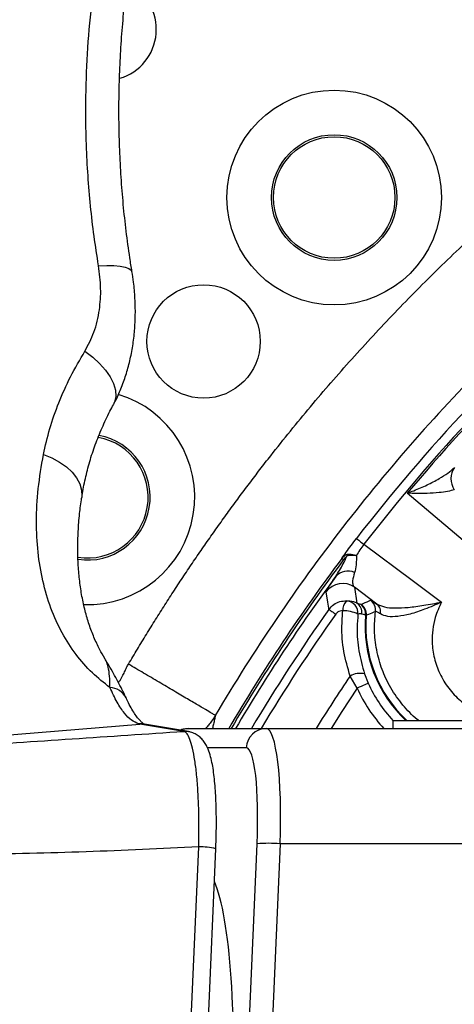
# Model space of a CAD drawing. Extents: x 0 to 16820, y 0 to 11880.
# Tile 26 of 84: x 7935 to 8042, y 6556 to 6799. Entities that reach past the tile are written whole.
import ezdxf

# ---------------------------------------------------------------- set-up
doc = ezdxf.new("R2010")
doc.units = 0
doc.header["$LTSCALE"] = 20
doc.layers.get('0').update_dxf_attribs({"linetype": 'CONTINUOUS'})
doc.styles.add('SLDTEXTSTYLE0', font='TXT', dxfattribs={"width": 0.605})
doc.dimstyles.new('SLDDIMSTYLE1', dxfattribs={"dimtxt": 100, "dimasz": 100, "dimexe": 0, "dimexo": 0.0625, "dimgap": 25, "dimtad": 1, "dimdec": 4, "dimlfac": 20, "dimzin": 12, "dimtxsty": 'SLDTEXTSTYLE0', "dimsah": 1, "dimcen": 0.09, "dimadec": 1, "dimazin": 3, "dimtfac": 1, "dimtofl": 0, "dimtmove": 0, "dimatfit": 3, "dimtolj": 1, "dimtzin": 12})

# ---------------------------------------------------------------- blocks, each defined once
blk = doc.blocks.new('_D_2')
at = {"color": 7, "linetype": 'CONTINUOUS'}
for p, q in [((4232.76, 7130.62), (3693.35, 7225.73)), ((8406, 6401.82), (13110.72, 6401.82))]:
    blk.add_line(p, q, dxfattribs=at)
blk.add_arc((8366, 6401.82), 4714.73, 0, 170, dxfattribs=at)
for points in [[(3722.9, 7220.52), (3756.05, 7316.05), (3726.56, 7321.58)], [(13080.72, 6401.82), (13094.66, 6501.97), (13064.66, 6501.66)]]:
    blk.add_solid(points, dxfattribs=at)
at = {"color": 7, "linetype": 'CONTINUOUS', "insert": (8646.6, 11239.4), "char_height": 100, "attachment_point": 1, "rotation": 355, "style": 'SLDTEXTSTYLE0'}
blk.add_mtext('170°', dxfattribs=at)

msp = doc.modelspace()

# ---------------------------------------------------------------- linework, layer by layer
at = {"color": 8, "linetype": 'CONTINUOUS'}
for p, q in [((8017.4326016, 6659.2015921), (8018.0724276, 6655.3027032)), ((8022.9961587, 6655.0553738), (8017.4326016, 6659.2015921)), ((8018.0724276, 6655.3027032), (8018.9822925, 6654.9919246)), ((8018.9822925, 6654.9919246), (8019.1436125, 6654.9682318)), ((8020.3785909, 6652.2756813), (8020.20687, 6652.2994338)), ((8018.1294395, 6634.283319), (8016.3687779, 6637.2890769)), ((8019.9546231, 6637.7937643), (8020.8534611, 6635.512635)), ((7787.85208, 6611.0370903), (7964.4460393, 6625.4433839)), ((7964.4460393, 6625.4433839), (7964.1460789, 6625.5112587)), ((7975.2896143, 6623.6276476), (7964.4460393, 6625.4433839)), ((7990.7116009, 6619.5814757), (7981.1401678, 6619.5814757)), ((7973.7031473, 6473.9413036), (7978.973837, 6595.1251237)), ((7987.6807941, 6464.8197962), (7993.3907701, 6595.8898811)), ((7999.1035474, 6595.8898811), (7993.3935715, 6464.8197962)), ((8138.6168463, 6595.8898811), (7999.1035474, 6595.8898811))]:
    msp.add_line(p, q, dxfattribs=at)
at = {"color": 7, "linetype": 'CONTINUOUS'}
for p, q in [((7955.7413472, 6641.5722965), (7955.7002498, 6641.6384725)), ((8026.9181443, 6626.3197957), (8026.9181443, 6624.3197916)), ((8026.9181443, 6626.3197957), (8036.9181348, 6626.3197957)), ((8036.9181348, 6626.3197957), (8046.9181253, 6626.3197957)), ((7976.4143242, 6623.5711722), (7965.5707492, 6625.3869085)), ((7976.566912, 6624.3197916), (7995.6432594, 6624.3197916)), ((7995.6432594, 6624.3197916), (8116.7110367, 6624.3197916)), ((7977.9173447, 6473.4623654), (7983.1880046, 6594.6461855))]:
    msp.add_line(p, q, dxfattribs=at)
at = {"color": 8, "linetype": 'CONTINUOUS', "flags": 128}
for points in [[(7954.2336477, 6738.5517059), (7956.2464966, 6738.6092542), (7958.0453647, 6738.5674118), (7959.5852209, 6738.4272216), (7960.8275605, 6738.1922601), (7961.7412997, 6737.8683387), (7962.3035802, 6737.4635635), (7962.4915136, 6737.0828985)], [(7950.8437229, 6717.4293993), (7952.7806057, 6715.9961461), (7954.499395, 6714.4383787), (7955.9537185, 6712.798029), (7957.1043862, 6711.1194132), (7957.9203738, 6709.4477116), (7958.3796276, 6707.8280745), (7958.4698392, 6706.3041626), (7958.1885053, 6704.9170433), (7957.902254, 6704.2711972)], [(7940.6124664, 6691.9504999), (7942.6966323, 6691.117674), (7944.5998384, 6690.0983749), (7946.276219, 6688.9171897), (7947.685392, 6687.6025496), (7948.7933828, 6686.1861943), (7949.5734585, 6684.7022174), (7950.0068141, 6683.1864415), (7950.0830187, 6681.6754042), (7950.0345899, 6681.2205015)], [(8086.5747346, 6635.1307629), (8073.5800279, 6646.0863797), (8030.5044664, 6682.4034749)], [(8017.9247869, 6671.2338923), (8017.9911865, 6671.1825131), (8018.1096805, 6671.0907815), (8018.2786597, 6670.9599791), (8018.4958888, 6670.7918642), (8018.7584175, 6670.5886422), (8019.0626992, 6670.3531145), (8019.4046808, 6670.0884102), (8019.7797431, 6669.7981058)], [(8019.7797431, 6669.7981058), (8031.7005528, 6660.9099804), (8038.9366163, 6655.5146573)], [(8014.7837712, 6666.0099922), (8014.6977318, 6666.0747229), (8014.620514, 6666.1328076), (8014.5524455, 6666.184008), (8014.4937946, 6666.2281154), (8014.4448293, 6666.2649511), (8014.4057585, 6666.294366), (8014.376731, 6666.3161813), (8014.3579258, 6666.3303374)], [(8011.1416293, 6653.741747), (8011.0950781, 6654.0327071), (8010.860206, 6655.5068789), (8010.4564441, 6658.0683587)], [(8011.1416293, 6653.741747), (8011.1800445, 6653.7144779), (8011.2748457, 6653.6471842), (8011.4237977, 6653.5414456), (8011.6234137, 6653.3997057), (8011.8690146, 6653.2253622), (8012.1548785, 6653.0224083), (8012.47427, 6652.7956723), (8012.8197385, 6652.5503992)], [(8020.20687, 6652.2994338), (8019.6964754, 6652.4626313), (8019.2952765, 6652.5910495)], [(8018.1294395, 6634.283319), (8014.3695785, 6628.5559683), (8011.673869, 6624.3197916)], [(8020.8534611, 6635.512635), (8020.7628323, 6635.4717313), (8020.5818726, 6635.3900729), (8020.3168405, 6635.2704613), (8019.976796, 6635.1170091), (8019.5733918, 6634.9349616), (8019.1204859, 6634.7305773), (8018.6336054, 6634.5108448), (8018.1294395, 6634.283319)], [(7965.5935479, 6625.3823785), (7965.1819481, 6625.4638283), (7964.1460789, 6625.5112587)], [(7965.5707492, 6625.3869085), (7965.4850079, 6625.4004835), (7964.4460393, 6625.4433839)], [(7976.4125956, 6623.5714702), (7976.3285829, 6623.5847472), (7975.2896143, 6623.6276476)]]:
    msp.add_lwpolyline(points, dxfattribs=at)
at = {"color": 7, "linetype": 'CONTINUOUS'}
for centre, radius in [((8012.4435377, 6755.3731858), 26.5), ((8012.4435377, 6755.3731858), 15.5), ((8012.4435377, 6755.3731858), 15), ((7980.1846366, 6719.8589054), 14)]:
    msp.add_circle(centre, radius, dxfattribs=at)
for centre, radius, start, end in [((8365.9969283, 6401.8197952), 4157, 190, 170), ((8365.9969283, 6401.8197952), 1594, 190, 170), ((7955.9969283, 6796.8197952), 12.5, 286.13561954, 64.841865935), ((7951.4781421, 6681.416247), 26.5, 268.043364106, 73.298312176), ((7951.4781421, 6681.416247), 15.5, 261.457953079, 79.486189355), ((7951.4781421, 6681.416247), 15, 261.008168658, 79.741292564), ((8365.9969283, 6401.8197952), 438.5796705, 143.635970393, 149.514555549), ((7976.568189, 6619.4308347), 4.8889571, 90.014965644, 114.390276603)]:
    msp.add_arc(centre, radius, start, end, dxfattribs=at)
at = {"color": 8, "linetype": 'CONTINUOUS'}
for centre, radius, start, end in [((8365.9969283, 6401.8197952), 440.1569948, 120.14962838, 142.259484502), ((8365.9969283, 6401.8197952), 437.8112773, 120.14962838, 142.259484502), ((8365.9969283, 6401.8197952), 437.3584312, 129.906877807, 140.093122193), ((8045.8791822, 6685.9696717), 4.6203697, 143.160141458, 215.618603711), ((8365.9969283, 6401.8197952), 440.0179812, 143.0487166, 149.624748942), ((8365.9969283, 6401.8197952), 439.4851071, 143.0487166, 149.584022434), ((8018.2175293, 6665.9570394), 2.7853109, 150.027575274, 160.79410389), ((8015.8339328, 6659.0844638), 4.0943387, 66.579107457, 137.328696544), ((8014.5122118, 6655.1402959), 5.0022798, 54.280908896, 144.172585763), ((8017.6061706, 6653.6192911), 3.047308, 133.596857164, 184.489075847), ((8015.3167337, 6652.8274188), 3.0046542, 354.993015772, 86.411253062), ((8016.3141278, 6652.8782242), 2.9949486, 354.497663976, 54.049330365), ((8019.6719124, 6653.5557865), 3.0010374, 352.924215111, 54.211877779), ((8365.9969283, 6401.8197952), 435.1860973, 144.627965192, 149.251170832), ((8014.8305125, 6645.5934517), 7.7917459, 63.477402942, 91.929170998), ((8017.22401, 6652.5675147), 2.9948824, 354.864408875, 54.048822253), ((8017.388454, 6652.5337063), 3.001249, 355.068049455, 54.210477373), ((8021.409696, 6653.1009768), 2.5172468, 348.68424805, 50.932371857), ((8365.9969283, 6401.8197952), 433.1281226, 144.627965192, 149.089078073), ((8051.9345708, 6649.5390629), 31.8475648, 175.027654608, 226.808915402), ((8051.9345708, 6649.5390629), 31.6744334, 175.043553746, 227.143561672), ((8365.9969283, 6401.8197952), 421.5277303, 146.040327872, 148.140243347), ((8018.8024539, 6632.9888155), 4.9411565, 76.515750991, 119.507116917), ((7956.8791434, 6629.836), 4.6333536, 25.832375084, 88.102111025), ((8051.9345708, 6649.5390629), 37.0880758, 204.288923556, 222.842328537), ((8051.9345708, 6649.5390629), 34.0994917, 204.288923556, 222.916131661), ((7995.6720532, 6619.3542199), 4.9656553, 90.332236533, 177.376912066), ((7979.4081476, 6580.1669576), 14.9644699, 75.369244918, 91.66311669), ((7996.2471588, 6562.0430818), 33.9671132, 85.176142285, 94.823857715)]:
    msp.add_arc(centre, radius, start, end, dxfattribs=at)
for centre, major_axis, ratio, start_param, end_param in [((7994.3492071, 6594.3197952), (1.3264313, 29.9992851), 0.1561366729, 4.7716523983, 6.2900888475), ((7989.4175333, 6594.581475), (1.3263896, 24.9991436), 0.1560060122, 4.7730259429, 6.2914623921), ((7976.1254183, 6519.726357), (3.713891, 69.9976022), 0.1560060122, 4.7730259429, 5.9900029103)]:
    msp.add_ellipse(centre, major_axis=major_axis, ratio=ratio, start_param=start_param, end_param=end_param, dxfattribs=at)
for points, knots in [([(7954.2336477, 6738.5517059), (7953.849383, 6740.9831203), (7953.0808547, 6745.8459431), (7952.2226433, 6753.266238), (7951.5850334, 6760.757801), (7951.1153843, 6769.7743487), (7951.0025401, 6780.3287471), (7951.4894169, 6792.4007946), (7952.6057355, 6804.4926604), (7954.3421283, 6816.3593635), (7956.6744102, 6827.9026636), (7959.5705645, 6839.0344724), (7963.0627861, 6849.8443723), (7967.0969913, 6860.1187892), (7971.6321668, 6869.7771904), (7976.6222368, 6878.7521944), (7982.1105376, 6887.1007947), (7988.0013245, 6894.6494289), (7994.2396739, 6901.3448309), (8000.7920005, 6907.1706089), (8007.7000538, 6912.1357616), (8014.1769929, 6915.7521843), (8020.0618084, 6918.2810019), (8025.2832785, 6919.9823667), (8030.5689506, 6921.211759), (8034.1268808, 6921.5948121), (8035.9058393, 6921.7863379)], [0, 0, 0, 0, 0.028940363, 0.0578806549, 0.0869827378, 0.1160847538, 0.1621286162, 0.2084945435, 0.2553591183, 0.3029064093, 0.3489631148, 0.3953405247, 0.4422136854, 0.48976497, 0.5359770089, 0.5825095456, 0.6295367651, 0.6772401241, 0.723568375, 0.7702153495, 0.8178642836, 0.8658580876, 0.8992735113, 0.93268856, 0.9663444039, 1, 1, 1, 1]), ([(7961.6303272, 6640.2148671), (7961.9948909, 6640.8313696), (7962.7239561, 6642.0642695), (7963.8281979, 6643.9070965), (7964.9401025, 6645.7449281), (7966.0604415, 6647.5773095), (7967.189008, 6649.4043625), (7968.3258576, 6651.2260545), (7969.4709753, 6653.0423942), (7970.6243652, 6654.8533793), (7971.7860262, 6656.6590103), (7972.9559585, 6658.4592872), (7974.1341622, 6660.2542099), (7975.3206371, 6662.0437784), (7976.5153833, 6663.8279929), (7977.7184008, 6665.6068531), (7978.9296897, 6667.3803592), (7980.1492498, 6669.1485112), (7981.3770812, 6670.9113089), (7982.6131839, 6672.6687525), (7983.8575579, 6674.420842), (7985.1102031, 6676.1675773), (7986.3711197, 6677.9089584), (7987.6403075, 6679.6449853), (7988.9177666, 6681.3756581), (7990.203497, 6683.1009767), (7991.4974986, 6684.820941), (7992.7997717, 6686.5355514), (7994.1103155, 6688.244807), (7995.4291326, 6689.9487105), (7999.5158664, 6695.179355), (8006.5216354, 6703.8076156), (8016.7412995, 6715.5746683), (8027.3400004, 6726.9889906), (8038.3099653, 6738.0432352), (8049.6402295, 6748.726856), (8061.3213604, 6759.0275742), (8073.3493855, 6768.9421937), (8082.7410922, 6776.1735499), (8089.2708705, 6780.985266), (8092.8049504, 6783.5394975), (8096.3605375, 6786.0595748), (8099.9376396, 6788.5455087), (8103.5362571, 6790.9972922), (8107.1563807, 6793.4149422), (8110.7980465, 6795.7983978), (8114.4611192, 6798.1478854), (8118.1461029, 6800.4625601), (8121.8511166, 6802.7455748), (8124.3389133, 6804.2384845), (8125.5828988, 6804.9849916)], [0, 0, 0, 0, 0.0091480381, 0.0182945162, 0.0274396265, 0.0365835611, 0.0457265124, 0.0548686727, 0.0640102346, 0.0731513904, 0.0822923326, 0.0914332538, 0.1005743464, 0.109715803, 0.1188578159, 0.1280005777, 0.1371442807, 0.1462891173, 0.1554352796, 0.16458296, 0.1737323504, 0.1828836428, 0.192037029, 0.2011927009, 0.2103508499, 0.2195116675, 0.228675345, 0.2378420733, 0.2470120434, 0.256185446, 0.2653624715, 0.331794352, 0.3981134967, 0.4643928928, 0.530705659, 0.5969914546, 0.6632616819, 0.7295898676, 0.7960493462, 0.8146250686, 0.833189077, 0.851742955, 0.870288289, 0.8888266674, 0.9073596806, 0.92588892, 0.9444159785, 0.9629424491, 0.9814699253, 1, 1, 1, 1]), ([(8139.9637755, 6784.563436), (8123.8671994, 6775.0574397), (8108.3711583, 6764.5347081), (8078.8262274, 6741.6228777), (8064.7774623, 6729.2338756), (8038.3504308, 6702.7864385), (8025.9722759, 6688.728115), (8003.0832565, 6659.1655081), (7992.5724886, 6643.6613495), (7983.0789192, 6627.5574407)], [0, 0, 0, 0, 0.25, 0.25, 0.5, 0.5, 0.75, 0.75, 1, 1, 1, 1]), ([(7950.8437229, 6717.4293993), (7951.655552, 6718.9586124), (7953.3106852, 6722.0763273), (7954.5250449, 6727.3944237), (7954.9304981, 6732.9539116), (7954.4685328, 6736.6648751), (7954.2336477, 6738.5517059)], [0, 0, 0, 0, 0.256601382, 0.5231513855, 0.7575474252, 1, 1, 1, 1]), ([(7940.6124664, 6691.9504999), (7941.0931629, 6694.0804925), (7942.0574921, 6698.3534882), (7944.3459326, 6704.7786398), (7947.20061, 6711.1827652), (7949.6271081, 6715.3433406), (7950.8437229, 6717.4293993)], [0, 0, 0, 0, 0.246304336, 0.4941131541, 0.7463548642, 1, 1, 1, 1]), ([(7957.0325924, 6634.4668119), (7955.5501041, 6635.6254434), (7952.4945963, 6638.0134606), (7948.5509629, 6642.5449997), (7945.1028154, 6647.8712825), (7942.3403575, 6653.9579585), (7940.3514892, 6660.6548968), (7939.1627224, 6667.8379409), (7938.7877876, 6675.451222), (7939.1737886, 6683.5007749), (7940.1317781, 6689.1272934), (7940.6124664, 6691.9504999)], [0, 0, 0, 0, 0.1032127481, 0.2127283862, 0.3230898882, 0.4361351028, 0.5501082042, 0.660521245, 0.7717564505, 0.8854747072, 1, 1, 1, 1]), ([(8030.5044664, 6682.4034749), (8030.5117883, 6682.4061965), (8031.057057, 6682.6088775), (8032.7361011, 6683.2592117), (8035.4346527, 6684.4280715), (8038.2263556, 6685.8798618), (8040.5672194, 6687.3169736), (8041.6439213, 6688.2661209), (8042.1814336, 6688.7399553)], [0, 0, 0, 0, 0.0015579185, 0.1160203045, 0.3619093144, 0.6075986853, 0.8041049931, 1, 1, 1, 1]), ([(8042.1232296, 6683.2788287), (8041.5921495, 6683.1169843), (8040.5283484, 6682.7927953), (8038.2056856, 6682.5072872), (8035.4272535, 6682.3415416), (8032.7350325, 6682.3360989), (8031.0572443, 6682.382534), (8030.5118181, 6682.4031964), (8030.5044664, 6682.4034749)], [0, 0, 0, 0, 0.1958709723, 0.3923470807, 0.6379971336, 0.8838513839, 0.9984344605, 1, 1, 1, 1]), ([(8014.3579258, 6666.3303374), (8014.703088, 6666.8315166), (8015.4075551, 6667.8544103), (8016.613016, 6669.5173198), (8017.4830789, 6670.6558769), (8017.9247869, 6671.2338923)], [0, 0, 0, 0, 0.3210894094, 0.6553349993, 1, 1, 1, 1]), ([(8019.7797422, 6669.7981053), (8019.4198648, 6669.3394306), (8019.0876393, 6668.8765635), (8018.4738432, 6667.9432425), (8018.192235, 6667.4714599), (8017.9452955, 6667.0158857)], [0, 0, 0, 0, 0.5, 0.5, 1, 1, 1, 1]), ([(8012.8235532, 6661.8595718), (8013.4535348, 6662.8595959), (8014.4417006, 6664.4281968), (8015.2824809, 6666.2228067), (8015.5872418, 6666.8733059)], [0, 0, 0, 0, 0.6375261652, 1, 1, 1, 1]), ([(8014.3579258, 6666.3303374), (8014.5812916, 6666.5774655), (8014.8962737, 6666.9259561), (8015.3372034, 6667.2056741), (8015.5949159, 6667.3157651), (8015.7458201, 6667.3393355), (8015.8047093, 6667.3485337)], [0, 0, 0, 0, 0.4903893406, 0.6915284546, 0.8796213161, 1, 1, 1, 1]), ([(8015.5872418, 6666.8733059), (8015.5646631, 6666.8608229), (8015.4971133, 6666.8234769), (8015.3731824, 6666.7100487), (8015.1190605, 6666.4448495), (8014.9269636, 6666.1957073), (8014.7837712, 6666.0099922)], [0, 0, 0, 0, 0.0751356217, 0.2247878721, 0.4221428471, 1, 1, 1, 1]), ([(8017.9452909, 6667.0158802), (8017.937671, 6667.0167477), (8017.5977523, 6667.0554469), (8016.7288521, 6667.10524), (8016.0228655, 6666.961809), (8015.5872418, 6666.8733059)], [0, 0, 0, 0, 0.0087050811, 0.3883289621, 1, 1, 1, 1]), ([(8015.8047097, 6667.3485356), (8016.1029279, 6667.3782239), (8016.4328668, 6667.3646303), (8016.9739264, 6667.2808627), (8017.1629235, 6667.2419182), (8017.4514735, 6667.1685004), (8017.5487465, 6667.1415002), (8017.7454829, 6667.0824532), (8017.846203, 6667.0499653), (8017.9452955, 6667.0158857)], [0, 0, 0, 0, 0.5, 0.5, 0.75, 0.75, 0.875, 0.875, 1, 1, 1, 1]), ([(8017.9452955, 6667.0158857), (8017.9408919, 6666.619183), (8017.9327835, 6666.2320998), (8017.9003415, 6665.4775511), (8017.8760418, 6665.1099638), (8017.7696445, 6664.05447), (8017.6564753, 6663.4068088), (8017.4613682, 6662.8414604)], [0, 0, 0, 0, 0.25, 0.25, 0.5, 0.5, 1, 1, 1, 1]), ([(8017.4613608, 6662.8414689), (8017.2624788, 6662.1163034), (8016.92312, 6660.8789305), (8017.022537, 6659.7627616), (8017.2947466, 6659.3902453), (8017.4326016, 6659.2015921)], [0, 0, 0, 0, 0.4113422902, 0.7018864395, 1, 1, 1, 1]), ([(8010.4564441, 6658.0683587), (8010.4865034, 6658.1663246), (8010.5476631, 6658.3656491), (8011.1048531, 6659.2847427), (8011.8651037, 6660.4564801), (8012.5016699, 6661.388361), (8012.8235532, 6661.8595718)], [0, 0, 0, 0, 0.2850786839, 0.5800308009, 0.7876402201, 1, 1, 1, 1]), ([(8011.1416293, 6653.741747), (8011.514186, 6654.1673735), (8012.2604055, 6655.0198901), (8013.8331005, 6655.7630818), (8014.9508725, 6655.8052725), (8015.5048085, 6655.826181)], [0, 0, 0, 0, 0.3346353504, 0.6702642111, 1, 1, 1, 1]), ([(8015.5048085, 6655.826181), (8016.0678727, 6655.8352307), (8016.9437049, 6655.8493072), (8017.7754157, 6655.4465365), (8018.0724276, 6655.3027032)], [0, 0, 0, 0, 0.6428903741, 1, 1, 1, 1]), ([(8019.1436125, 6654.9682318), (8019.7786751, 6655.256695), (8020.535468, 6655.6004515), (8021.3033705, 6655.9361811), (8021.4268876, 6655.9901832)], [0, 0, 0, 0, 0.8391499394, 1, 1, 1, 1]), ([(8021.4268876, 6655.9901832), (8021.5488983, 6655.9440527), (8021.7517817, 6655.8673453), (8022.6415015, 6655.286792), (8022.9961587, 6655.0553738)], [0, 0, 0, 0, 0.6013832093, 1, 1, 1, 1]), ([(8022.9961587, 6655.0553738), (8023.5659645, 6654.7862561), (8024.7157464, 6654.2432174), (8027.5117919, 6654.0239414), (8030.8614899, 6654.198717), (8034.0473419, 6654.6496489), (8036.7795166, 6655.1229097), (8038.2185149, 6655.3855902), (8038.9296531, 6655.5134058), (8038.9366163, 6655.5146573)], [0, 0, 0, 0, 0.1696038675, 0.342234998, 0.5281910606, 0.7431229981, 0.8697904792, 0.9987250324, 1, 1, 1, 1]), ([(8038.9366163, 6655.5146573), (8038.929951, 6655.5116076), (8037.5990515, 6654.9026371), (8035.0510653, 6653.7907684), (8031.3365153, 6652.5469744), (8028.190492, 6651.9259642), (8025.549633, 6651.8661586), (8024.4333909, 6652.3608979), (8023.8780094, 6652.6070534)], [0, 0, 0, 0, 0.0012864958, 0.2568831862, 0.470125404, 0.655171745, 0.8284321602, 1, 1, 1, 1]), ([(8038.9366163, 6655.5146573), (8038.3629433, 6654.2704277), (8037.3447793, 6652.0621488), (8036.7051535, 6648.7081425), (8036.5436158, 6645.2909578), (8037.0735902, 6641.6092113), (8038.4489723, 6637.7325936), (8040.6269843, 6634.1945216), (8043.2808853, 6631.3994487), (8046.0788465, 6629.3667753), (8048.8709579, 6627.9265568), (8051.9241962, 6626.924465), (8055.0416359, 6626.4366554), (8058.1047452, 6626.4448317), (8060.9378068, 6626.8718939), (8063.6371916, 6627.69503), (8066.0899841, 6628.8404371), (8068.3661888, 6630.2961607), (8069.6792912, 6631.4997806), (8070.3357173, 6632.101476)], [0, 0, 0, 0, 0.0670109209, 0.118932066, 0.1708870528, 0.2428032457, 0.3148059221, 0.3945749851, 0.4743928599, 0.5332872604, 0.5921785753, 0.6533552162, 0.7145074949, 0.7670927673, 0.8196486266, 0.8663304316, 0.9129859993, 0.9565012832, 1, 1, 1, 1]), ([(8014.568211, 6653.3807813), (8014.3470159, 6653.373799), (8013.9040732, 6653.3598169), (8013.2701838, 6653.0648386), (8012.9693106, 6652.7212208), (8012.8197385, 6652.5503992)], [0, 0, 0, 0, 0.3340525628, 0.6689396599, 1, 1, 1, 1]), ([(8016.3687779, 6637.2890769), (8015.7983674, 6639.2786245), (8014.6413596, 6643.3141779), (8014.2255376, 6648.7923616), (8014.4773495, 6652.1641405), (8014.568211, 6653.3807813)], [0, 0, 0, 0, 0.3832992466, 0.7774755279, 1, 1, 1, 1]), ([(8022.6500941, 6653.1861125), (8022.0667485, 6652.9568784), (8021.3056489, 6652.6577933), (8020.5541117, 6652.348027), (8020.3785909, 6652.2756813)], [0, 0, 0, 0, 0.7664509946, 1, 1, 1, 1]), ([(8033.3518697, 6626.3197957), (8033.2214069, 6626.4122682), (8031.7338475, 6627.4666556), (8029.3254045, 6630.1145743), (8026.8146381, 6633.5697919), (8024.8555043, 6637.3180562), (8023.3783175, 6641.2467102), (8022.6098284, 6645.2688439), (8022.3175228, 6649.2774269), (8022.5158953, 6651.6088839), (8022.6500941, 6653.1861125)], [0, 0, 0, 0, 0.0162808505, 0.1856371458, 0.359346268, 0.4473347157, 0.6090705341, 0.7751600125, 0.8478959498, 1, 1, 1, 1]), ([(8023.8780094, 6652.6070534), (8023.6042232, 6652.7797703), (8022.9137863, 6653.2153297), (8022.7493343, 6653.1971083), (8022.6500941, 6653.1861125)], [0, 0, 0, 0, 0.3965406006, 1, 1, 1, 1]), ([(8018.3099223, 6652.5651811), (8018.2261581, 6651.4489852), (8017.9977656, 6648.4055555), (8018.3659186, 6643.3759971), (8019.4200759, 6639.6720036), (8019.9546231, 6637.7937643)], [0, 0, 0, 0, 0.2220814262, 0.6055292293, 1, 1, 1, 1]), ([(8019.2952765, 6652.5910495), (8019.1810666, 6652.6179846), (8018.8603727, 6652.6936165), (8018.5255216, 6652.6154864), (8018.3099223, 6652.5651811)], [0, 0, 0, 0, 0.3561338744, 1, 1, 1, 1]), ([(7957.0325924, 6634.4668119), (7957.025558, 6635.4379352), (7957.0114863, 6637.3805706), (7956.6610391, 6639.3481476), (7956.2437755, 6640.8391177), (7955.8684892, 6641.3867619), (7955.7413472, 6641.5722965)], [0, 0, 0, 0, 0.3138067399, 0.6277391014, 0.8738830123, 1, 1, 1, 1]), ([(7959.14513, 6635.6171815), (7959.2790574, 6635.81595), (7959.6806322, 6636.4119474), (7960.2220765, 6637.4150055), (7960.7355229, 6638.4783663), (7961.1377623, 6639.4241915), (7961.4592518, 6639.9398923), (7961.6305841, 6640.2147262)], [0, 0, 0, 0, 0.13736677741, 0.41188749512, 0.65220802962, 0.81465021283, 1, 1, 1, 1]), ([(7983.0842397, 6627.5661076), (7982.9785151, 6627.6284405), (7982.7666939, 6627.7533256), (7982.1015855, 6628.145459), (7981.6480057, 6628.4128798), (7980.4902011, 6629.0954962), (7979.7858399, 6629.5107723), (7978.1449755, 6630.4781901), (7977.2085908, 6631.0302622), (7975.1504397, 6632.2437033), (7974.0290341, 6632.9048596), (7971.6684915, 6634.296584), (7970.4298242, 6635.0268753), (7967.910236, 6636.5123697), (7966.6297185, 6637.2673349), (7964.0959802, 6638.7611718), (7962.8429827, 6639.4999118), (7961.6305707, 6640.2147235)], [0, 0, 0, 0, 0.125, 0.125, 0.25, 0.25, 0.375, 0.375, 0.5, 0.5, 0.625, 0.625, 0.75, 0.75, 0.875, 0.875, 1, 1, 1, 1]), ([(7964.1460789, 6625.5112587), (7963.557092, 6625.748898), (7962.3763007, 6626.2253135), (7960.5954129, 6628.0480321), (7958.8047145, 6630.6569671), (7957.6243483, 6633.1946095), (7957.0325924, 6634.4668119)], [0, 0, 0, 0, 0.2441457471, 0.4894593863, 0.7440494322, 1, 1, 1, 1]), ([(7983.0842329, 6627.5661139), (7982.77384, 6627.0817002), (7982.2490685, 6626.262717), (7981.4436667, 6625.2277546), (7980.9701068, 6624.6184459), (7980.7143155, 6624.3479298), (7980.687709, 6624.3197916)], [0, 0, 0, 0, 0.4293963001, 0.7259669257, 0.9714960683, 1, 1, 1, 1]), ([(7983.0790175, 6627.5578885), (7983.0137011, 6627.2363261), (7982.8747776, 6626.5523846), (7982.6312658, 6625.4666993), (7982.4496318, 6624.6935533), (7982.3618246, 6624.3197916)], [0, 0, 0, 0, 0.314310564, 0.6685173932, 1, 1, 1, 1]), ([(7787.85208, 6611.0370903), (7796.6419481, 6611.6180082), (7814.2263916, 6612.7801553), (7840.4642339, 6614.5434404), (7866.6483509, 6616.3143886), (7893.2188084, 6618.1176681), (7920.2204324, 6619.9467297), (7947.6846846, 6621.7972259), (7966.0898448, 6623.0176313), (7975.2896143, 6623.6276476)], [0, 0, 0, 0, 0.1398984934, 0.2798719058, 0.4199257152, 0.5600194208, 0.7067621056, 0.853425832, 1, 1, 1, 1]), ([(7978.973837, 6595.1251237), (7978.973837, 6595.1251436), (7978.9738368, 6596.8470222), (7979.0803154, 6600.3235243), (7978.9666455, 6605.270108), (7978.743019, 6609.8690945), (7978.3847864, 6613.9141053), (7977.8993685, 6617.4090547), (7977.3282188, 6620.1831283), (7976.6021479, 6622.2253098), (7976.0822324, 6623.3056403), (7975.2896108, 6623.627649), (7975.2896143, 6623.6276476), (7975.2896143, 6623.6276476)], [0, 0, 0, 0, 0.0000013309, 0.1153464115, 0.2342498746, 0.3464546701, 0.4619388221, 0.5738543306, 0.6890520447, 0.8003897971, 0.9149822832, 0.9999973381, 1, 1, 1, 1]), ([(7978.973837, 6595.1251237), (7969.6976698, 6594.6772219), (7951.1395007, 6593.7811366), (7917.9473126, 6593.1089662), (7894.0388949, 6592.8801558), (7879.4250501, 6592.7402972)], [0, 0, 0, 0, 0.2798050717, 0.5597861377, 1, 1, 1, 1])]:
    msp.add_open_spline(points, degree=3, knots=knots, dxfattribs=at)
at = {"color": 7, "linetype": 'CONTINUOUS'}
for points, knots in [([(7962.4914838, 6737.0831071), (7962.3099232, 6738.2128747), (7961.7799186, 6741.510848), (7961.0345882, 6747.0395862), (7960.3170935, 6753.6802723), (7959.7819127, 6760.3745535), (7959.4276173, 6767.1057668), (7959.2560184, 6773.8591827), (7959.2673622, 6780.6194578), (7959.4617261, 6787.3713678), (7959.8385397, 6794.0996087), (7960.3967914, 6800.788969), (7961.1348582, 6807.4243907), (7962.0507619, 6813.9908495), (7963.1418677, 6820.4736436), (7964.4051583, 6826.8580702), (7965.8369214, 6833.1298213), (7967.4332107, 6839.274811), (7969.1892482, 6845.2792591), (7971.100033, 6851.1297531), (7973.1599372, 6856.8133497), (7975.3628272, 6862.3176404), (7977.7022079, 6867.6305124), (7980.1710721, 6872.7407486), (7982.7619846, 6877.6375854), (7985.4671981, 6882.3111329), (7988.2786461, 6886.7521129), (7991.1878823, 6890.952136), (7994.1862891, 6894.9035561), (7997.2652871, 6898.5999449), (8000.4162864, 6902.0358685), (8003.6314358, 6905.2070342), (8006.9028998, 6908.1100725), (8010.2241624, 6910.7427148), (8013.5896064, 6913.1033499), (8016.9949654, 6915.1910157), (8020.4380609, 6917.0050482), (8023.9180557, 6918.5436028), (8027.4361891, 6919.8062801), (8030.994368, 6920.7823355), (8034.3833093, 6921.4489076), (8036.5839787, 6921.6732217), (8037.5878824, 6921.7755495)], [0, 0, 0, 0, 0.0131374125, 0.0383502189, 0.0635715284, 0.088799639, 0.1140328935, 0.1392693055, 0.164507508, 0.1897454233, 0.2149810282, 0.2402123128, 0.2654375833, 0.2906551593, 0.3158632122, 0.3410600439, 0.3662440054, 0.3914134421, 0.4165669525, 0.4417033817, 0.4668215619, 0.491921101, 0.5170021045, 0.5420651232, 0.5671121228, 0.5921461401, 0.6171720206, 0.642195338, 0.6672231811, 0.6922672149, 0.7173428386, 0.7424694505, 0.7676724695, 0.7929831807, 0.8184392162, 0.8440862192, 0.8699756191, 0.8961643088, 0.9227084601, 0.9496566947, 0.9770343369, 1, 1, 1, 1]), ([(7957.8826441, 6704.2748927), (7958.0258143, 6704.5231289), (7958.7483162, 6705.7758411), (7959.8027715, 6708.2008883), (7961.0380375, 6711.5520208), (7962.0044084, 6715.0879947), (7962.7210172, 6718.7769405), (7963.1727909, 6722.5986064), (7963.3610719, 6726.515702), (7963.2673956, 6730.4916908), (7962.9819666, 6734.0238958), (7962.6156723, 6736.2204825), (7962.4716057, 6737.0844184)], [0, 0, 0, 0, 0.02631311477, 0.1327878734, 0.24116957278, 0.3516172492, 0.46412046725, 0.57839259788, 0.69388381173, 0.80927748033, 0.92498724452, 1, 1, 1, 1]), ([(7950.1077546, 6681.2295614), (7950.1305223, 6681.426455), (7950.3119772, 6682.9956609), (7950.9316315, 6685.9916148), (7951.9924683, 6690.1838334), (7953.3721036, 6694.3730503), (7955.0572727, 6698.517654), (7956.5855118, 6701.8231956), (7957.6358201, 6703.7118822), (7957.9369141, 6704.2533158)], [0, 0, 0, 0, 0.026191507, 0.2087415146, 0.39050456, 0.5712466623, 0.751330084, 0.9287133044, 1, 1, 1, 1]), ([(7955.8025612, 6641.6062264), (7955.3562758, 6642.3510897), (7954.381806, 6643.9775083), (7953.0810852, 6646.7912942), (7951.8815687, 6649.9574624), (7950.8885946, 6653.332331), (7950.1014198, 6656.9026269), (7949.5345473, 6660.6437154), (7949.1874549, 6664.5650368), (7949.0622105, 6668.6540032), (7949.1746835, 6672.9339567), (7949.4828183, 6677.1225027), (7949.8745573, 6679.9346781), (7950.0529183, 6681.2150775)], [0, 0, 0, 0, 0.08184900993, 0.17871835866, 0.27396912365, 0.36802290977, 0.4612149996, 0.55406577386, 0.64521303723, 0.73686040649, 0.82916539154, 0.92221803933, 1, 1, 1, 1]), ([(7961.0292031, 6631.9251655), (7960.9040203, 6632.1845863), (7960.4770906, 6633.0693282), (7959.4038789, 6635.1873803), (7958.0131018, 6637.7992086), (7956.5712612, 6640.267416), (7956.0463644, 6641.1842981), (7955.7659069, 6641.6478256), (7955.7527317, 6641.6696011)], [0, 0, 0, 0, 0.0718318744, 0.2449790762, 0.6480880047, 0.8686901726, 0.9938313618, 1, 1, 1, 1]), ([(7965.5850245, 6625.3838985), (7965.5894873, 6625.3824746), (7965.602371, 6625.3783641), (7965.4028793, 6625.4664932), (7964.9962396, 6625.764188), (7964.4157978, 6626.3233678), (7963.7070773, 6627.1843598), (7962.91239, 6628.3392375), (7962.0513861, 6629.8329268), (7961.4233866, 6631.0285963), (7961.0846044, 6631.789935), (7961.0536112, 6631.8595855)], [0, 0, 0, 0, 0.0691830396, 0.1997242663, 0.3231741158, 0.4536626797, 0.5834275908, 0.7150340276, 0.8493079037, 0.9862140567, 1, 1, 1, 1]), ([(7976.5636338, 6624.2813616), (7976.2869685, 6624.2827238), (7975.5891572, 6624.2861598), (7974.8599568, 6624.1046872), (7974.4840301, 6623.9155623), (7974.4524671, 6623.8996832)], [0, 0, 0, 0, 0.3756937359, 0.9475828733, 1, 1, 1, 1]), ([(7983.183415, 6594.6450828), (7983.2074324, 6595.1944182), (7983.2717296, 6596.6650511), (7983.3265021, 6599.0796198), (7983.3469963, 6601.8532271), (7983.310643, 6604.5759458), (7983.2188059, 6607.1741408), (7983.0721731, 6609.6337818), (7982.8666417, 6611.9376171), (7982.5981319, 6614.0643623), (7982.2571107, 6616.0380347), (7981.7993273, 6617.9202835), (7981.2687944, 6619.4071962), (7980.6221238, 6620.6324209), (7979.9688952, 6621.5452745), (7979.1359167, 6622.3693762), (7978.1280194, 6623.0399885), (7977.2407658, 6623.3897855), (7976.6650244, 6623.525467), (7976.4887347, 6623.5584806), (7976.4249139, 6623.5694105), (7976.4164392, 6623.5708202), (7976.4147712, 6623.5710977)], [0, 0, 0, 0, 0.0399058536, 0.1068324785, 0.1774763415, 0.2482711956, 0.3189281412, 0.390293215, 0.4626514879, 0.5358852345, 0.6108829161, 0.6906354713, 0.7792295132, 0.8259212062, 0.8691505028, 0.9090186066, 0.946848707, 0.9840041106, 0.9943048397, 0.9992377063, 0.9998499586, 1, 1, 1, 1])]:
    msp.add_open_spline(points, degree=3, knots=knots, dxfattribs=at)

# ---------------------------------------------------------------- dimensions: what is measured, and where the dimension line sits
dim = msp.add_angular_dim_2l(base=(8776.9122976, 11098.6039576), line1=((7345.1676267, 6401.8197952), (8365.9969283, 6401.8197952)), line2=((4272.1510991, 7123.6752698), (6796.21337, 6678.6149904)), dimstyle='SLDDIMSTYLE1', dxfattribs=at)
dim.commit()
dim.dimension.update_dxf_attribs({"geometry": '_D_2', "text_midpoint": (8776.9122976, 11098.6039576), "dimtype": 162})

doc.saveas('drawing.dxf')
